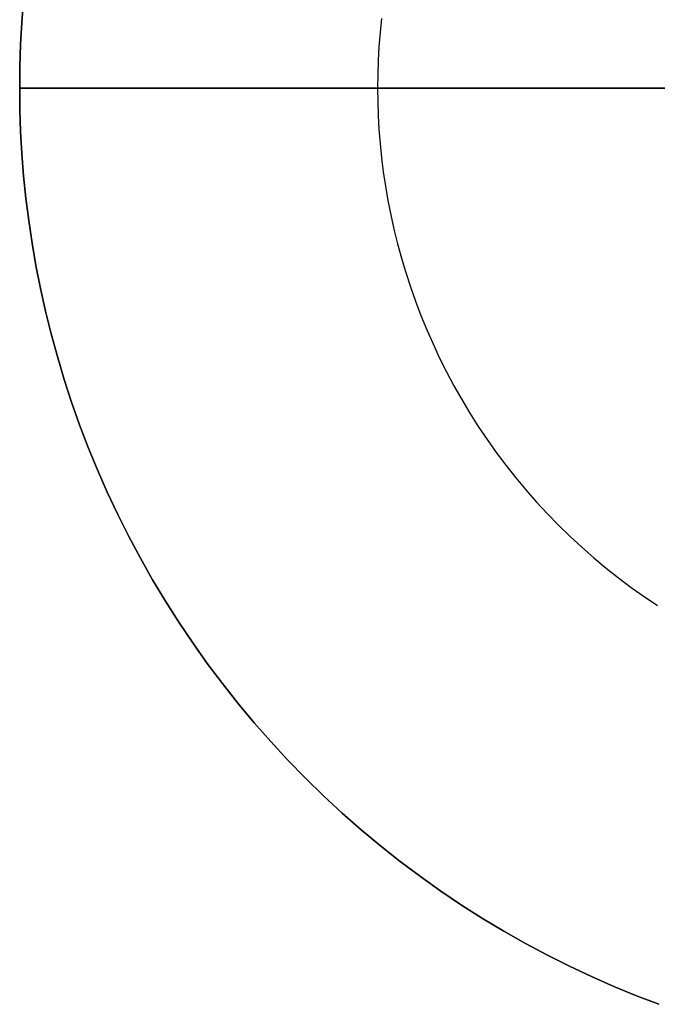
# Model space of a CAD drawing. Header units: millimetres. Extents: x -2210 to -1010, y -80 to 1120.
# Tile 1 of 4: x -2210 to -1818, y -43 to 562. Entities that reach past the tile are written whole.
import ezdxf

# ---------------------------------------------------------------- set-up
doc = ezdxf.new("R2010")
doc.units = ezdxf.units.MM
doc.layers.add('MODELADO', color=7, linetype='Continuous')

msp = doc.modelspace()

# ---------------------------------------------------------------- linework, layer by layer
at = {"layer": 'MODELADO'}
for points in [[(-1816.98, -43.17), (-1830.86, -37.87), (-1844.67, -32.2), (-1858.4, -26.16), (-1872.04, -19.75), (-1885.58, -12.97), (-1898.99, -5.82), (-1912.26, 1.69), (-1925.37, 9.57), (-1938.33, 17.8), (-1951.1, 26.39), (-1963.67, 35.32), (-1976.04, 44.59), (-1988.18, 54.19), (-2000.09, 64.11), (-2011.74, 74.35), (-2023.14, 84.9), (-2034.26, 95.74), (-2045.1, 106.86), (-2055.65, 118.26), (-2065.89, 129.91), (-2075.81, 141.82), (-2085.41, 153.96), (-2094.68, 166.33), (-2103.61, 178.9), (-2112.2, 191.67), (-2120.43, 204.63), (-2128.31, 217.74), (-2135.82, 231.01), (-2142.97, 244.42), (-2149.75, 257.96), (-2156.16, 271.6), (-2162.2, 285.33), (-2167.87, 299.14), (-2173.17, 313.02), (-2178.1, 326.95), (-2182.65, 340.92), (-2186.84, 354.91), (-2190.66, 368.9), (-2194.13, 382.9), (-2197.23, 396.87), (-2199.98, 410.82), (-2202.39, 424.73), (-2204.45, 438.58), (-2206.18, 452.37), (-2207.57, 466.09), (-2208.65, 479.72), (-2209.4, 493.25), (-2209.85, 506.68), (-2210, 520), (-2209.85, 533.32), (-2209.4, 546.75), (-2208.65, 560.28), (-2207.57, 573.91)], [(-1816.98, -43.17), (-1830.86, -37.87), (-1844.67, -32.2), (-1858.4, -26.16), (-1872.04, -19.75), (-1885.58, -12.97), (-1898.99, -5.82), (-1912.26, 1.69), (-1925.37, 9.57), (-1938.33, 17.8), (-1951.1, 26.39), (-1963.67, 35.32), (-1976.04, 44.59), (-1988.18, 54.19), (-2000.09, 64.11), (-2011.74, 74.35), (-2023.14, 84.9), (-2034.26, 95.74), (-2045.1, 106.86), (-2055.65, 118.26), (-2065.89, 129.91), (-2075.81, 141.82), (-2085.41, 153.96), (-2094.68, 166.33), (-2103.61, 178.9), (-2112.2, 191.67), (-2120.43, 204.63), (-2128.31, 217.74), (-2135.82, 231.01), (-2142.97, 244.42), (-2149.75, 257.96), (-2156.16, 271.6), (-2162.2, 285.33), (-2167.87, 299.14), (-2173.17, 313.02), (-2178.1, 326.95), (-2182.65, 340.92), (-2186.84, 354.91), (-2190.66, 368.9), (-2194.13, 382.9), (-2197.23, 396.87), (-2199.98, 410.82), (-2202.39, 424.73), (-2204.45, 438.58), (-2206.18, 452.37), (-2207.57, 466.09), (-2208.65, 479.72), (-2209.4, 493.25), (-2209.85, 506.68), (-2210, 520), (-2209.85, 533.32), (-2209.4, 546.75), (-2208.65, 560.28), (-2207.57, 573.91)], [(-2207.57, 573.91), (-2208.65, 560.28), (-2209.4, 546.75), (-2209.85, 533.32), (-2210, 520), (-2209.85, 506.68), (-2209.4, 493.25), (-2208.65, 479.72), (-2207.57, 466.09), (-2206.18, 452.37), (-2204.45, 438.58), (-2202.39, 424.73), (-2199.98, 410.82), (-2197.23, 396.87), (-2194.13, 382.9), (-2190.66, 368.9), (-2186.84, 354.91), (-2182.65, 340.92), (-2178.1, 326.95), (-2173.17, 313.02), (-2167.87, 299.14), (-2162.2, 285.33), (-2156.16, 271.6), (-2149.75, 257.96), (-2142.97, 244.42), (-2135.82, 231.01), (-2128.31, 217.74), (-2120.43, 204.63), (-2112.2, 191.67), (-2103.61, 178.9), (-2094.68, 166.33), (-2085.41, 153.96), (-2075.81, 141.82), (-2065.89, 129.91), (-2055.65, 118.26), (-2045.1, 106.86), (-2034.26, 95.74), (-2023.14, 84.9), (-2011.74, 74.35), (-2000.09, 64.11), (-1988.18, 54.19), (-1976.04, 44.59), (-1963.67, 35.32), (-1951.1, 26.39), (-1938.33, 17.8), (-1925.37, 9.57), (-1912.26, 1.69), (-1898.99, -5.82), (-1885.58, -12.97), (-1872.04, -19.75), (-1858.4, -26.16), (-1844.67, -32.2), (-1830.86, -37.87), (-1816.98, -43.17)], [(-2207.57, 573.91), (-2208.65, 560.28), (-2209.4, 546.75), (-2209.85, 533.32), (-2210, 520), (-2209.85, 506.68), (-2209.4, 493.25), (-2208.65, 479.72), (-2207.57, 466.09), (-2206.18, 452.37), (-2204.45, 438.58), (-2202.39, 424.73), (-2199.98, 410.82), (-2197.23, 396.87), (-2194.13, 382.9), (-2190.66, 368.9), (-2186.84, 354.91), (-2182.65, 340.92), (-2178.1, 326.95), (-2173.17, 313.02), (-2167.87, 299.14), (-2162.2, 285.33), (-2156.16, 271.6), (-2149.75, 257.96), (-2142.97, 244.42), (-2135.82, 231.01), (-2128.31, 217.74), (-2120.43, 204.63), (-2112.2, 191.67), (-2103.61, 178.9), (-2094.68, 166.33), (-2085.41, 153.96), (-2075.81, 141.82), (-2065.89, 129.91), (-2055.65, 118.26), (-2045.1, 106.86), (-2034.26, 95.74), (-2023.14, 84.9), (-2011.74, 74.35), (-2000.09, 64.11), (-1988.18, 54.19), (-1976.04, 44.59), (-1963.67, 35.32), (-1951.1, 26.39), (-1938.33, 17.8), (-1925.37, 9.57), (-1912.26, 1.69), (-1898.99, -5.82), (-1885.58, -12.97), (-1872.04, -19.75), (-1858.4, -26.16), (-1844.67, -32.2), (-1830.86, -37.87), (-1816.98, -43.17)], [(-1816.98, -43.17), (-1830.86, -37.87), (-1844.67, -32.2), (-1858.4, -26.16), (-1872.04, -19.75), (-1885.58, -12.97), (-1898.99, -5.82), (-1912.26, 1.69), (-1925.37, 9.57), (-1938.33, 17.8), (-1951.1, 26.39), (-1963.67, 35.32), (-1976.04, 44.59), (-1988.18, 54.19), (-2000.09, 64.11), (-2011.74, 74.35), (-2023.14, 84.9), (-2034.26, 95.74), (-2045.1, 106.86), (-2055.65, 118.26), (-2065.89, 129.91), (-2075.81, 141.82), (-2085.41, 153.96), (-2094.68, 166.33), (-2103.61, 178.9), (-2112.2, 191.67), (-2120.43, 204.63), (-2128.31, 217.74), (-2135.82, 231.01), (-2142.97, 244.42), (-2149.75, 257.96), (-2156.16, 271.6), (-2162.2, 285.33), (-2167.87, 299.14), (-2173.17, 313.02), (-2178.1, 326.95), (-2182.65, 340.92), (-2186.84, 354.91), (-2190.66, 368.9), (-2194.13, 382.9), (-2197.23, 396.87), (-2199.98, 410.82), (-2202.39, 424.73), (-2204.45, 438.58), (-2206.18, 452.37), (-2207.57, 466.09), (-2208.65, 479.72), (-2209.4, 493.25), (-2209.85, 506.68), (-2210, 520), (-2209.85, 533.32), (-2209.4, 546.75), (-2208.65, 560.28), (-2207.57, 573.91)], [(-2207.57, 573.91), (-2208.65, 560.28), (-2209.4, 546.75), (-2209.85, 533.32), (-2210, 520), (-2209.85, 506.68), (-2209.4, 493.25), (-2208.65, 479.72), (-2207.57, 466.09), (-2206.18, 452.37), (-2204.45, 438.58), (-2202.39, 424.73), (-2199.98, 410.82), (-2197.23, 396.87), (-2194.13, 382.9), (-2190.66, 368.9), (-2186.84, 354.91), (-2182.65, 340.92), (-2178.1, 326.95), (-2173.17, 313.02), (-2167.87, 299.14), (-2162.2, 285.33), (-2156.16, 271.6), (-2149.75, 257.96), (-2142.97, 244.42), (-2135.82, 231.01), (-2128.31, 217.74), (-2120.43, 204.63), (-2112.2, 191.67), (-2103.61, 178.9), (-2094.68, 166.33), (-2085.41, 153.96), (-2075.81, 141.82), (-2065.89, 129.91), (-2055.65, 118.26), (-2045.1, 106.86), (-2034.26, 95.74), (-2023.14, 84.9), (-2011.74, 74.35), (-2000.09, 64.11), (-1988.18, 54.19), (-1976.04, 44.59), (-1963.67, 35.32), (-1951.1, 26.39), (-1938.33, 17.8), (-1925.37, 9.57), (-1912.26, 1.69), (-1898.99, -5.82), (-1885.58, -12.97), (-1872.04, -19.75), (-1858.4, -26.16), (-1844.67, -32.2), (-1830.86, -37.87), (-1816.98, -43.17)], [(-1987.58, 562.83), (-1988.46, 554.14), (-1989.14, 545.51), (-1989.62, 536.94), (-1989.91, 528.43), (-1990, 520), (-1989.91, 511.57), (-1989.62, 503.06), (-1989.14, 494.49), (-1988.46, 485.86), (-1987.58, 477.17), (-1986.49, 468.44), (-1985.18, 459.66), (-1983.66, 450.85), (-1981.91, 442.02), (-1979.95, 433.17), (-1977.75, 424.31), (-1975.33, 415.44), (-1972.68, 406.58), (-1969.79, 397.74), (-1966.67, 388.91), (-1963.32, 380.12), (-1959.73, 371.38), (-1955.9, 362.68), (-1951.84, 354.04), (-1947.55, 345.47), (-1943.02, 336.98), (-1938.26, 328.57), (-1933.27, 320.26), (-1928.06, 312.06), (-1922.62, 303.97), (-1916.97, 296.01), (-1911.09, 288.18), (-1905.01, 280.49), (-1898.73, 272.95), (-1892.24, 265.56), (-1885.57, 258.34), (-1878.7, 251.3), (-1871.66, 244.43), (-1864.44, 237.76), (-1857.05, 231.27), (-1849.51, 224.99), (-1841.82, 218.91), (-1833.99, 213.03), (-1826.03, 207.38), (-1817.94, 201.94)], [(-1987.58, 562.83), (-1988.46, 554.14), (-1989.14, 545.51), (-1989.62, 536.94), (-1989.91, 528.43), (-1990, 520), (-1989.91, 511.57), (-1989.62, 503.06), (-1989.14, 494.49), (-1988.46, 485.86), (-1987.58, 477.17), (-1986.49, 468.44), (-1985.18, 459.66), (-1983.66, 450.85), (-1981.91, 442.02), (-1979.95, 433.17), (-1977.75, 424.31), (-1975.33, 415.44), (-1972.68, 406.58), (-1969.79, 397.74), (-1966.67, 388.91), (-1963.32, 380.12), (-1959.73, 371.38), (-1955.9, 362.68), (-1951.84, 354.04), (-1947.55, 345.47), (-1943.02, 336.98), (-1938.26, 328.57), (-1933.27, 320.26), (-1928.06, 312.06), (-1922.62, 303.97), (-1916.97, 296.01), (-1911.09, 288.18), (-1905.01, 280.49), (-1898.73, 272.95), (-1892.24, 265.56), (-1885.57, 258.34), (-1878.7, 251.3), (-1871.66, 244.43), (-1864.44, 237.76), (-1857.05, 231.27), (-1849.51, 224.99), (-1841.82, 218.91), (-1833.99, 213.03), (-1826.03, 207.38), (-1817.94, 201.94)], [(-1987.58, 562.83), (-1988.46, 554.14), (-1989.14, 545.51), (-1989.62, 536.94), (-1989.91, 528.43), (-1990, 520), (-1989.91, 511.57), (-1989.62, 503.06), (-1989.14, 494.49), (-1988.46, 485.86), (-1987.58, 477.17), (-1986.49, 468.44), (-1985.18, 459.66), (-1983.66, 450.85), (-1981.91, 442.02), (-1979.95, 433.17), (-1977.75, 424.31), (-1975.33, 415.44), (-1972.68, 406.58), (-1969.79, 397.74), (-1966.67, 388.91), (-1963.32, 380.12), (-1959.73, 371.38), (-1955.9, 362.68), (-1951.84, 354.04), (-1947.55, 345.47), (-1943.02, 336.98), (-1938.26, 328.57), (-1933.27, 320.26), (-1928.06, 312.06), (-1922.62, 303.97), (-1916.97, 296.01), (-1911.09, 288.18), (-1905.01, 280.49), (-1898.73, 272.95), (-1892.24, 265.56), (-1885.57, 258.34), (-1878.7, 251.3), (-1871.66, 244.43), (-1864.44, 237.76), (-1857.05, 231.27), (-1849.51, 224.99), (-1841.82, 218.91), (-1833.99, 213.03), (-1826.03, 207.38), (-1817.94, 201.94)], [(-1990, 520), (-2210, 520)], [(-1810, 520), (-2210, 520)], [(-2210, 520), (-1990, 520)], [(-2210, 520), (-1612.5, 520)]]:
    msp.add_lwpolyline(points, dxfattribs=at)
at = {"layer": 'MODELADO', "extrusion": (1, 0, 0)}
for points in [[(520, 0), (520, -12)], [(520, 12), (520, 24)], [(520, 0), (520, 12)]]:
    msp.add_lwpolyline(points, dxfattribs=at)

doc.saveas('drawing.dxf')
